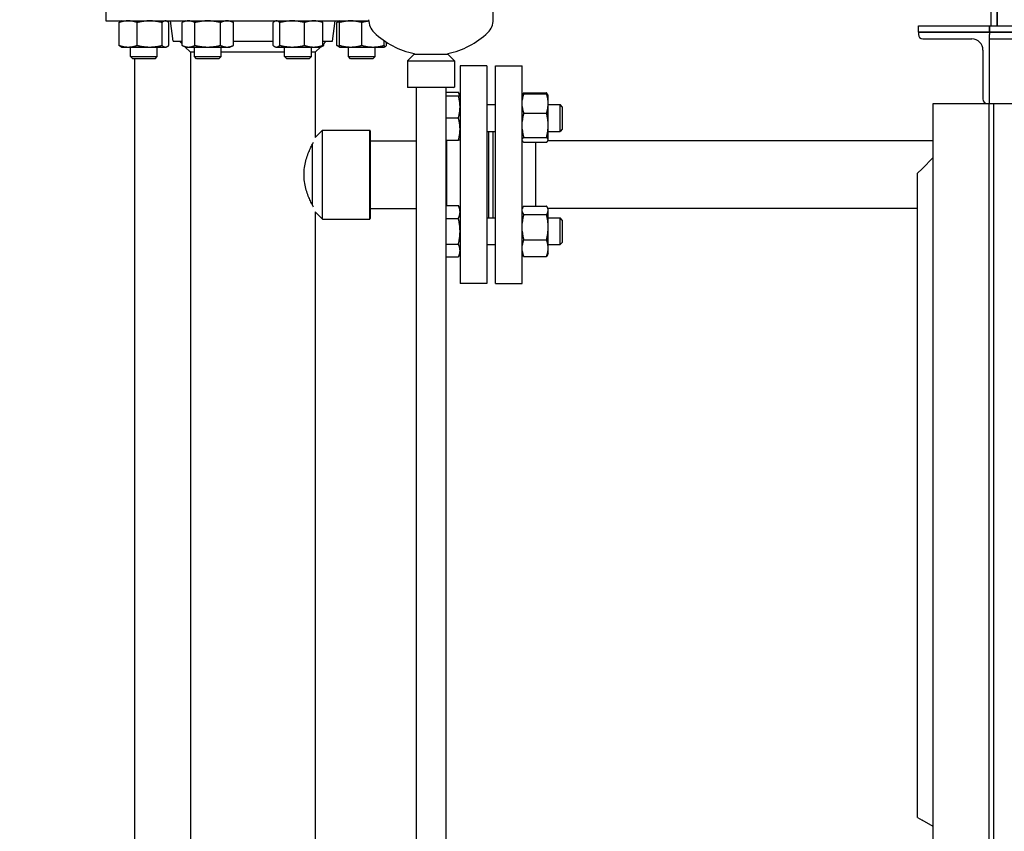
# Model space of a CAD drawing. Header units: inches. Extents: x 5 to 1128, y -85 to 748.
# Tile 95 of 256: x 120 to 148, y 299 to 321. Entities that reach past the tile are written whole.
import ezdxf

# ---------------------------------------------------------------- set-up
doc = ezdxf.new("R2010")
doc.units = ezdxf.units.IN
doc.header["$LTSCALE"] = 32
doc.header["$MEASUREMENT"] = 0
doc.layers.add('Dimension (ANSI)', color=7, linetype='Continuous', lineweight=25)
doc.layers.add('Visible (ANSI)', color=7, linetype='Continuous', lineweight=30)
doc.styles.add('Note Text (ANSI)', font='tahoma.ttf')
doc.dimstyles.new('SB Fraction-16 (ANSI)', dxfattribs={"dimscale": 32, "dimtxt": 0.125, "dimasz": 0.098425, "dimexe": 0.125, "dimexo": 0.0625, "dimgap": 0.031496, "dimtad": 0, "dimtih": 1, "dimtoh": 1, "dimdec": 4, "dimrnd": 1e-08, "dimzin": 0, "dimdsep": 46, "dimlunit": 5, "dimtxsty": 'Note Text (ANSI)', "dimcen": 0.09, "dimdle": 0.393701, "dimclrd": 256, "dimclre": 256, "dimclrt": 256, "dimadec": 0, "dimazin": 3, "dimtfac": 0.96, "dimtofl": 0, "dimtmove": 0, "dimatfit": 3, "dimfxl": 1, "dimfrac": 2, "dimtolj": 1, "dimtzin": 12, "dimlwd": -1, "dimlwe": -1, "dimarcsym": 0})

# ---------------------------------------------------------------- blocks, each defined once
blk = doc.blocks.new('*D16')
at = {"layer": 'Defpoints', "color": 0, "transparency": 16777216}
for p in [(170.307, 471.984), (79.417, 159.272), (130.37, 159.272)]:
    blk.add_point(p, dxfattribs=at)
at = {"layer": 'Dimension (ANSI)', "transparency": 16777216}
for p, q in [((168.307, 471.984), (75.417, 471.984)), ((79.417, 468.834), (79.417, 327.661)), ((79.417, 162.422), (79.417, 320.595)), ((128.37, 159.272), (75.417, 159.272))]:
    blk.add_line(p, q, dxfattribs=at)
for points in [[(78.892, 468.834), (79.942, 468.834), (79.417, 471.984)], [(78.892, 162.422), (79.942, 162.422), (79.417, 159.272)]]:
    blk.add_solid(points, dxfattribs=at)
at = {"layer": 'Dimension (ANSI)', "transparency": 16777216, "insert": (67.214, 326.653), "char_height": 4, "attachment_point": 1, "style": 'Note Text (ANSI)'}
blk.add_mtext('\\A1;312 11/16', dxfattribs=at)

msp = doc.modelspace()

# ---------------------------------------------------------------- linework, layer by layer
at = {"layer": 'Visible (ANSI)'}
for p, q in [((122.878, 322.42367), (122.878, 321.36367)), ((147.71351, 322.29117), (147.71351, 321.22547)), ((147.89281, 322.30117), (147.89281, 321.22547)), ((147.89281, 321.22547), (147.89281, 322.29117)), ((133.753, 321.39808), (133.753, 321.69618)), ((122.878, 321.36367), (130.25418, 321.36367)), ((123.24786, 320.67476), (123.24786, 321.31858)), ((123.31996, 321.36367), (123.29791, 321.35339)), ((123.75817, 320.67476), (123.75817, 321.31858)), ((124.45527, 320.67476), (124.45527, 321.31858)), ((124.56996, 321.36367), (124.59201, 321.35339)), ((124.64206, 320.67476), (124.64206, 321.31858)), ((124.76299, 320.79367), (124.693, 321.36367)), ((125.11132, 321.36367), (125.01463, 321.31858)), ((125.01463, 320.67476), (125.01463, 321.31858)), ((125.37548, 320.67476), (125.37548, 321.31858)), ((126.09716, 320.67476), (126.09716, 321.31858)), ((126.36132, 321.36367), (126.45801, 321.31858)), ((126.45801, 320.67476), (126.45801, 321.31858)), ((127.57259, 320.67476), (127.57259, 321.31858)), ((127.64468, 321.36367), (127.62264, 321.35339)), ((127.75937, 320.67476), (127.75937, 321.31858)), ((128.45647, 320.67476), (128.45647, 321.31858)), ((128.89468, 321.36367), (128.91673, 321.35339)), ((128.96678, 320.67476), (128.96678, 321.31858)), ((129.24302, 320.79367), (129.313, 321.36367)), ((129.36395, 320.67476), (129.36395, 321.31858)), ((129.43604, 321.36367), (129.414, 321.35339)), ((129.43604, 320.67476), (129.43604, 321.31858)), ((130.06104, 320.67476), (130.06104, 321.31858)), ((145.68226, 321.04617), (145.68226, 321.22547)), ((145.68226, 321.22547), (147.68226, 321.22547)), ((147.68226, 321.22547), (147.68226, 321.04617)), ((147.68226, 321.22547), (173.05726, 321.22547)), ((147.68226, 321.04617), (147.68226, 321.22547)), ((145.68226, 321.04617), (145.68226, 320.98367)), ((145.68226, 321.04617), (147.68226, 321.04617)), ((147.68226, 321.04617), (145.68226, 321.04617)), ((145.80726, 320.85867), (147.18226, 320.85867)), ((147.68226, 321.04617), (147.68226, 320.98367)), ((147.68226, 321.04617), (173.05726, 321.04617)), ((173.05726, 321.04617), (147.68226, 321.04617)), ((147.68226, 320.85867), (147.68226, 320.98367)), ((147.68226, 319.23367), (147.68226, 320.85867)), ((147.68226, 320.85867), (173.05726, 320.85867)), ((123.31996, 320.62967), (123.29791, 320.63995)), ((123.31996, 320.62967), (123.50302, 320.62967)), ((123.50302, 320.62967), (124.10672, 320.62967)), ((123.56996, 320.36117), (123.56996, 320.62967)), ((124.10672, 320.62967), (124.54866, 320.62967)), ((124.31996, 320.36117), (124.31996, 320.62967)), ((124.54866, 320.62967), (124.56996, 320.62967)), ((124.56996, 320.62967), (124.59201, 320.63995)), ((124.76299, 320.79367), (125.01463, 320.79367)), ((125.01463, 320.71954), (124.9405, 320.79367)), ((125.11132, 320.62967), (125.01463, 320.67476)), ((125.253, 320.48117), (125.09855, 320.63563)), ((125.11132, 320.62967), (125.19505, 320.62967)), ((125.19505, 320.62967), (125.73632, 320.62967)), ((125.36132, 320.36117), (125.36132, 320.62967)), ((125.73632, 320.62967), (126.27759, 320.62967)), ((126.11132, 320.36117), (126.11132, 320.62967)), ((126.27759, 320.62967), (126.36132, 320.62967)), ((126.36132, 320.62967), (126.45801, 320.67476)), ((126.45801, 320.79367), (127.57259, 320.79367)), ((127.64468, 320.62967), (127.62264, 320.63995)), ((127.64468, 320.62967), (127.66598, 320.62967)), ((127.66598, 320.62967), (128.10792, 320.62967)), ((127.89468, 320.36117), (127.89468, 320.62967)), ((128.10792, 320.62967), (128.71163, 320.62967)), ((128.64468, 320.36117), (128.64468, 320.62967)), ((128.71163, 320.62967), (128.89468, 320.62967)), ((128.753, 320.48117), (128.90746, 320.63563)), ((128.89468, 320.62967), (128.91673, 320.63995)), ((128.91673, 320.63995), (128.99137, 320.67476)), ((128.96678, 320.79367), (129.24302, 320.79367)), ((128.96678, 320.69495), (129.0655, 320.79367)), ((128.99137, 320.67476), (128.99137, 320.71954)), ((129.43604, 320.62967), (129.414, 320.63995)), ((129.43604, 320.62967), (129.74854, 320.62967)), ((129.68604, 320.36117), (129.68604, 320.62967)), ((129.74854, 320.62967), (130.37354, 320.62967)), ((130.37354, 320.62967), (130.68604, 320.62967)), ((130.43604, 320.36117), (130.43604, 320.62967)), ((130.68604, 320.67476), (130.68604, 320.80997)), ((130.68604, 320.62967), (130.70809, 320.63995)), ((130.75814, 320.67476), (130.75814, 320.76204)), ((123.56996, 320.36117), (124.31996, 320.36117)), ((123.63246, 320.29867), (123.56996, 320.36117)), ((124.25746, 320.29867), (124.31996, 320.36117)), ((125.253, 320.48117), (125.253, 290.19657)), ((125.36132, 320.48117), (125.253, 320.48117)), ((125.36132, 320.36117), (126.11132, 320.36117)), ((125.42382, 320.29867), (125.36132, 320.36117)), ((126.04882, 320.29867), (126.11132, 320.36117)), ((127.89468, 320.48117), (126.11132, 320.48117)), ((127.89468, 320.36117), (128.64468, 320.36117)), ((127.95718, 320.29867), (127.89468, 320.36117)), ((128.58218, 320.29867), (128.64468, 320.36117)), ((128.753, 320.48117), (128.64468, 320.48117)), ((128.753, 320.48117), (128.753, 318.09304)), ((129.68604, 320.36117), (130.43604, 320.36117)), ((129.74854, 320.29867), (129.68604, 320.36117)), ((130.37354, 320.29867), (130.43604, 320.36117)), ((131.53425, 320.42717), (131.34675, 320.23967)), ((131.53425, 320.44664), (131.53425, 320.42717)), ((131.53425, 320.42717), (132.47175, 320.42717)), ((132.47175, 320.44664), (132.47175, 320.42717)), ((132.47175, 320.42717), (132.65925, 320.23967)), ((147.49476, 320.54617), (147.49476, 319.17117)), ((124.25746, 320.29867), (123.63246, 320.29867)), ((123.68226, 320.29867), (123.68226, 227.5542)), ((126.04882, 320.29867), (125.42382, 320.29867)), ((128.58218, 320.29867), (127.95718, 320.29867)), ((130.37354, 320.29867), (129.74854, 320.29867)), ((131.34675, 320.23967), (132.65925, 320.23967)), ((131.34675, 320.23967), (131.34675, 319.50529)), ((132.65925, 320.23967), (132.65925, 319.50529)), ((132.818, 320.10617), (132.818, 313.98617)), ((133.568, 320.10617), (132.818, 320.10617)), ((133.568, 320.10617), (133.568, 313.98617)), ((133.813, 313.98617), (133.813, 320.10617)), ((133.813, 320.10617), (134.563, 320.10617)), ((134.563, 313.98617), (134.563, 320.10617)), ((131.34675, 319.50529), (132.65925, 319.50529)), ((131.36237, 319.48967), (131.34675, 319.50529)), ((132.64362, 319.48967), (131.36237, 319.48967)), ((131.583, 319.48967), (131.583, 290.25158)), ((132.423, 319.48967), (132.423, 290.25158)), ((132.64362, 319.48967), (132.65925, 319.50529)), ((132.423, 319.35885), (132.77292, 319.35885)), ((132.423, 319.26216), (132.77292, 319.26216)), ((132.818, 319.26216), (132.77292, 319.35885)), ((134.563, 319.27288), (134.56324, 319.2734)), ((134.56324, 319.2734), (134.5752, 319.29903)), ((134.60309, 319.3461), (135.24692, 319.3461)), ((134.60309, 319.31864), (135.24692, 319.31864)), ((135.28676, 319.2734), (135.27481, 319.29903)), ((135.292, 319.26216), (135.28676, 319.2734)), ((135.292, 319.04542), (135.292, 319.26216)), ((147.68226, 319.17117), (147.68226, 319.23367)), ((133.568, 319.01216), (133.813, 319.01216)), ((135.292, 318.43146), (135.292, 319.04542)), ((135.292, 319.01216), (135.6255, 319.01216)), ((135.6255, 318.26216), (135.6255, 319.01216)), ((135.688, 318.94966), (135.6255, 319.01216)), ((135.688, 318.94966), (135.688, 318.32466)), ((146.09976, 319.04617), (147.61976, 319.04617)), ((146.09976, 254.54617), (146.09976, 319.04617)), ((147.61976, 319.04617), (147.68226, 319.04617)), ((147.66226, 319.04617), (147.66226, 297.79617)), ((147.68226, 319.04617), (147.68226, 319.17117)), ((147.68226, 319.04617), (169.05726, 319.04617)), ((147.79726, 297.79617), (147.79726, 319.04617)), ((147.79726, 297.79617), (147.79726, 319.04617)), ((134.60309, 318.7722), (135.24692, 318.7722)), ((132.423, 318.63716), (132.77292, 318.63716)), ((135.292, 318.0232), (135.292, 318.43146)), ((128.753, 318.09304), (128.95613, 318.29617)), ((128.95613, 315.79617), (128.95613, 318.29617)), ((128.95613, 318.29617), (130.28425, 318.29617)), ((130.28425, 315.79617), (130.28425, 318.29617)), ((130.29988, 318.28054), (130.28425, 318.29617)), ((130.29988, 318.28054), (130.29988, 315.81179)), ((133.568, 318.26216), (133.813, 318.26216)), ((133.628, 315.83018), (133.628, 318.26216)), ((133.748, 315.83018), (133.748, 318.26216)), ((133.753, 315.83018), (133.753, 318.26216)), ((135.292, 318.26216), (135.6255, 318.26216)), ((135.688, 318.32466), (135.6255, 318.26216)), ((128.67488, 316.19021), (128.67488, 317.90213)), ((130.29988, 317.99617), (131.583, 317.99617)), ((132.423, 318.01216), (132.77292, 318.01216)), ((132.423, 317.99617), (132.438, 317.99617)), ((132.438, 318.01216), (132.438, 316.17687)), ((134.563, 318.00144), (134.56324, 318.00092)), ((134.60309, 318.09072), (135.24692, 318.09072)), ((134.60309, 317.95568), (135.24692, 317.95568)), ((134.943, 316.16412), (134.943, 317.95568)), ((146.09976, 317.99617), (135.28432, 317.99617)), ((135.28676, 318.00092), (135.28455, 317.99617)), ((135.292, 318.01216), (135.28676, 318.00092)), ((135.292, 318.01216), (135.292, 318.0232)), ((145.78726, 317.21277), (146.09976, 317.52527)), ((145.78726, 317.21277), (145.66226, 317.08777)), ((145.66226, 298.99247), (145.66226, 317.08777)), ((132.423, 316.17687), (132.77292, 316.17687)), ((132.818, 316.08018), (132.77292, 316.17687)), ((134.60309, 316.16412), (135.24692, 316.16412)), ((128.753, 315.99929), (128.95613, 315.79617)), ((128.753, 315.99929), (128.753, 296.04617)), ((130.29988, 316.09617), (131.583, 316.09617)), ((134.563, 316.0909), (134.5752, 316.11705)), ((134.60309, 315.9266), (135.24692, 315.9266)), ((135.292, 316.08018), (135.27481, 316.11705)), ((145.66226, 316.09617), (135.28455, 316.09617)), ((135.292, 316.04536), (135.292, 316.08018)), ((135.292, 315.57213), (135.292, 316.04536)), ((128.95613, 315.79617), (130.28425, 315.79617)), ((130.29988, 315.81179), (130.28425, 315.79617)), ((132.423, 315.81602), (132.77292, 315.81602)), ((133.568, 315.83018), (133.813, 315.83018)), ((135.292, 315.83018), (135.6255, 315.83018)), ((135.6255, 315.08018), (135.6255, 315.83018)), ((135.688, 315.76768), (135.6255, 315.83018)), ((135.688, 315.76768), (135.688, 315.14268)), ((135.292, 314.98195), (135.292, 315.57213)), ((132.423, 315.09434), (132.77292, 315.09434)), ((133.568, 315.08018), (133.813, 315.08018)), ((134.60309, 315.21766), (135.24692, 315.21766)), ((135.292, 315.08018), (135.6255, 315.08018)), ((135.688, 315.14268), (135.6255, 315.08018)), ((132.818, 314.83018), (132.77292, 314.73349)), ((134.563, 314.81946), (134.5752, 314.79331)), ((135.292, 314.83018), (135.27481, 314.79331)), ((135.292, 314.83018), (135.292, 314.98195)), ((132.423, 314.73349), (132.77292, 314.73349)), ((134.60309, 314.74624), (135.24692, 314.74624)), ((133.568, 313.98617), (132.818, 313.98617)), ((133.813, 313.98617), (134.563, 313.98617)), ((145.66226, 298.99247), (145.78726, 298.9203)), ((146.09976, 298.73988), (145.78726, 298.9203))]:
    msp.add_line(p, q, dxfattribs=at)
for centre, radius, start, end in [((130.753, 321.39808), 0.5, 180, 226.444163), ((133.253, 321.39808), 0.5, 313.555837, 0), ((132.003, 322.71273), 2.31406, 226.444163, 258.312958), ((132.003, 322.71273), 2.31406, 281.687042, 313.555837), ((145.80726, 320.98367), 0.125, 180, 270), ((147.18226, 320.54617), 0.3125, 0, 90), ((147.61976, 319.17117), 0.125, 180, 270)]:
    msp.add_arc(centre, radius, start, end, dxfattribs=at)
for points, weights in [([(123.50302, 321.36367), (123.3846, 321.36367), (123.24786, 321.31858)], [1, 1.0379548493, 1]), ([(123.24786, 321.31858), (123.27425, 321.34236), (123.29791, 321.35339)], [1, 1.01965956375, 1.01895290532]), ([(123.75817, 321.31858), (123.62144, 321.36367), (123.50302, 321.36367)], [1, 1.0379548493, 1]), ([(124.10672, 321.36367), (123.94496, 321.36367), (123.75817, 321.31858)], [1, 1.0379548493, 1]), ([(124.45527, 321.31858), (124.26848, 321.36367), (124.10672, 321.36367)], [1, 1.0379548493, 1]), ([(124.54866, 321.36367), (124.50532, 321.36367), (124.45527, 321.31858)], [1, 1.0379548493, 1]), ([(124.64206, 321.31858), (124.59201, 321.36367), (124.54866, 321.36367)], [1, 1.0379548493, 1]), ([(125.19505, 321.36367), (125.11132, 321.36367), (125.01463, 321.31858)], [1, 1.0379548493, 1]), ([(125.37548, 321.31858), (125.27879, 321.36367), (125.19505, 321.36367)], [1, 1.0379548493, 1]), ([(125.73632, 321.36367), (125.56885, 321.36367), (125.37548, 321.31858)], [1, 1.0379548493, 1]), ([(126.09716, 321.31858), (125.90379, 321.36367), (125.73632, 321.36367)], [1, 1.0379548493, 1]), ([(126.27759, 321.36367), (126.19385, 321.36367), (126.09716, 321.31858)], [1, 1.0379548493, 1]), ([(126.45801, 321.31858), (126.36132, 321.36367), (126.27759, 321.36367)], [1, 1.0379548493, 1]), ([(127.66598, 321.36367), (127.62264, 321.36367), (127.57259, 321.31858)], [1, 1.0379548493, 1]), ([(127.75937, 321.31858), (127.70932, 321.36367), (127.66598, 321.36367)], [1, 1.0379548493, 1]), ([(128.10792, 321.36367), (127.94616, 321.36367), (127.75937, 321.31858)], [1, 1.0379548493, 1]), ([(128.45647, 321.31858), (128.26968, 321.36367), (128.10792, 321.36367)], [1, 1.0379548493, 1]), ([(128.71163, 321.36367), (128.59321, 321.36367), (128.45647, 321.31858)], [1, 1.0379548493, 1]), ([(128.96678, 321.31858), (128.83004, 321.36367), (128.71163, 321.36367)], [1, 1.0379548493, 1]), ([(128.91673, 321.35339), (128.94039, 321.34236), (128.96678, 321.31858)], [1.01895290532, 1.01965956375, 1]), ([(129.36395, 321.31858), (129.39034, 321.34236), (129.414, 321.35339)], [1, 1.01965956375, 1.01895290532]), ([(129.43604, 321.33966), (129.40116, 321.33085), (129.36395, 321.31858)], [1.01477953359, 1.01005189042, 1]), ([(129.43604, 321.31858), (129.43604, 321.36367), (129.43604, 321.36367)], [1, 1.0379548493, 1]), ([(129.74854, 321.36367), (129.60351, 321.36367), (129.43604, 321.31858)], [1, 1.0379548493, 1]), ([(130.06104, 321.31858), (129.89358, 321.36367), (129.74854, 321.36367)], [1, 1.0379548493, 1]), ([(130.25471, 321.35673), (130.16369, 321.34622), (130.06104, 321.31858)], [1.01815504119, 1.02292795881, 1]), ([(123.29791, 320.63995), (123.27425, 320.65098), (123.24786, 320.67476)], [1.01895290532, 1.01965956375, 1]), ([(123.24786, 320.67476), (123.3846, 320.62967), (123.50302, 320.62967)], [1, 1.0379548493, 1]), ([(123.50302, 320.62967), (123.62144, 320.62967), (123.75817, 320.67476)], [1, 1.0379548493, 1]), ([(123.75817, 320.67476), (123.94496, 320.62967), (124.10672, 320.62967)], [1, 1.0379548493, 1]), ([(124.10672, 320.62967), (124.26848, 320.62967), (124.45527, 320.67476)], [1, 1.0379548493, 1]), ([(124.45527, 320.67476), (124.50532, 320.62967), (124.54866, 320.62967)], [1, 1.0379548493, 1]), ([(124.54866, 320.62967), (124.59201, 320.62967), (124.64206, 320.67476)], [1, 1.0379548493, 1]), ([(125.01463, 320.67476), (125.11132, 320.62967), (125.19505, 320.62967)], [1, 1.0379548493, 1]), ([(125.19505, 320.62967), (125.27879, 320.62967), (125.37548, 320.67476)], [1, 1.0379548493, 1]), ([(125.37548, 320.67476), (125.56885, 320.62967), (125.73632, 320.62967)], [1, 1.0379548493, 1]), ([(125.73632, 320.62967), (125.90379, 320.62967), (126.09716, 320.67476)], [1, 1.0379548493, 1]), ([(126.09716, 320.67476), (126.19385, 320.62967), (126.27759, 320.62967)], [1, 1.0379548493, 1]), ([(126.27759, 320.62967), (126.36132, 320.62967), (126.45801, 320.67476)], [1, 1.0379548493, 1]), ([(127.57259, 320.67476), (127.62264, 320.62967), (127.66598, 320.62967)], [1, 1.0379548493, 1]), ([(127.66598, 320.62967), (127.70932, 320.62967), (127.75937, 320.67476)], [1, 1.0379548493, 1]), ([(127.75937, 320.67476), (127.94616, 320.62967), (128.10792, 320.62967)], [1, 1.0379548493, 1]), ([(128.10792, 320.62967), (128.26968, 320.62967), (128.45647, 320.67476)], [1, 1.0379548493, 1]), ([(128.45647, 320.67476), (128.59321, 320.62967), (128.71163, 320.62967)], [1, 1.0379548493, 1]), ([(128.71163, 320.62967), (128.83004, 320.62967), (128.96678, 320.67476)], [1, 1.0379548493, 1]), ([(128.96678, 320.67476), (128.94039, 320.65098), (128.91673, 320.63995)], [1, 1.01965956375, 1.01895290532]), ([(128.94039, 320.65368), (128.96506, 320.66249), (128.99137, 320.67476)], [1.01477953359, 1.01005189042, 1]), ([(129.36395, 320.67476), (129.40116, 320.66249), (129.43604, 320.65368)], [1, 1.01005189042, 1.01477953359]), ([(129.414, 320.63995), (129.39034, 320.65098), (129.36395, 320.67476)], [1.01895290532, 1.01965956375, 1]), ([(129.43604, 320.67476), (129.60351, 320.62967), (129.74854, 320.62967)], [1, 1.0379548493, 1]), ([(129.43604, 320.62967), (129.43604, 320.62967), (129.43604, 320.67476)], [1, 1.0379548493, 1]), ([(129.74854, 320.62967), (129.89358, 320.62967), (130.06104, 320.67476)], [1, 1.0379548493, 1]), ([(130.06104, 320.67476), (130.22851, 320.62967), (130.37354, 320.62967)], [1, 1.0379548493, 1]), ([(130.37354, 320.62967), (130.51858, 320.62967), (130.68604, 320.67476)], [1, 1.0379548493, 1]), ([(130.68604, 320.63218), (130.71966, 320.64009), (130.75814, 320.67476)], [1.01375847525, 1.02892942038, 1]), ([(130.68604, 320.67476), (130.68604, 320.62967), (130.68604, 320.62967)], [1, 1.0379548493, 1]), ([(132.80772, 319.26216), (132.79669, 319.30787), (132.77292, 319.35885)], [1.01895290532, 1.01965956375, 1]), ([(132.77292, 319.26216), (132.818, 319.26216), (132.818, 319.26216)], [1, 1.0379548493, 1]), ([(132.818, 318.94966), (132.818, 319.09469), (132.77292, 319.26216)], [1, 1.0379548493, 1]), ([(134.60309, 319.31864), (134.57277, 319.22019), (134.563, 319.13346)], [1, 1.02520879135, 1.01693131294]), ([(134.56324, 319.2734), (134.57313, 319.2946), (134.60309, 319.31864)], [1.01712621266, 1.02490458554, 1]), ([(134.60309, 319.3461), (134.57932, 319.31254), (134.56828, 319.28246)], [1, 1.01965956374, 1.01895290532]), ([(135.28172, 319.28246), (135.27069, 319.31254), (135.24692, 319.3461)], [1.01895290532, 1.01965956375, 1]), ([(135.292, 319.04542), (135.292, 319.17222), (135.24692, 319.31864)], [1, 1.0379548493, 1]), ([(135.24692, 319.31864), (135.27688, 319.2946), (135.28676, 319.2734)], [1, 1.02490458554, 1.01712621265]), ([(132.77292, 318.63716), (132.818, 318.80463), (132.818, 318.94966)], [1, 1.0379548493, 1]), ([(134.563, 318.95739), (134.57277, 318.87066), (134.60309, 318.7722)], [1.01693131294, 1.02520879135, 1]), ([(135.24692, 318.7722), (135.292, 318.91862), (135.292, 319.04542)], [1, 1.0379548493, 1]), ([(134.60309, 318.7722), (134.57277, 318.64942), (134.563, 318.54125)], [1, 1.02520879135, 1.01693131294]), ([(135.292, 318.43146), (135.292, 318.5896), (135.24692, 318.7722)], [1, 1.0379548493, 1]), ([(132.818, 318.32466), (132.818, 318.46969), (132.77292, 318.63716)], [1, 1.0379548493, 1]), ([(135.24692, 318.09072), (135.292, 318.27332), (135.292, 318.43146)], [1, 1.0379548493, 1]), ([(132.77292, 318.01216), (132.818, 318.17963), (132.818, 318.32466)], [1, 1.0379548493, 1]), ([(134.563, 318.32167), (134.57277, 318.21351), (134.60309, 318.09072)], [1.01693131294, 1.02520879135, 1]), ([(132.818, 318.01216), (132.818, 318.01216), (132.77292, 318.01216)], [1, 1.0379548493, 1]), ([(134.60309, 318.09072), (134.57277, 318.06639), (134.563, 318.04496)], [1, 1.02520879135, 1.01693131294]), ([(134.563, 318.00144), (134.57277, 317.98001), (134.60309, 317.95568)], [1.01693131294, 1.02520879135, 1]), ([(135.292, 318.0232), (135.292, 318.05454), (135.24692, 318.09072)], [1, 1.0379548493, 1]), ([(135.24692, 317.95568), (135.292, 317.99186), (135.292, 318.0232)], [1, 1.0379548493, 1]), ([(132.818, 315.99645), (132.818, 316.08018), (132.77292, 316.17687)], [1, 1.0379548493, 1]), ([(134.60309, 316.16412), (134.57277, 316.12132), (134.563, 316.08363)], [1, 1.02520879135, 1.01693131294]), ([(135.292, 316.04536), (135.292, 316.10048), (135.24692, 316.16412)], [1, 1.0379548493, 1]), ([(132.77292, 315.81602), (132.818, 315.91271), (132.818, 315.99645)], [1, 1.0379548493, 1]), ([(134.563, 316.0071), (134.57277, 315.9694), (134.60309, 315.9266)], [1.01693131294, 1.02520879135, 1]), ([(134.60309, 315.9266), (134.57277, 315.79887), (134.563, 315.68635)], [1, 1.02520879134, 1.01693131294]), ([(135.24692, 315.9266), (135.292, 315.99024), (135.292, 316.04536)], [1, 1.0379548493, 1]), ([(135.292, 315.57213), (135.292, 315.73664), (135.24692, 315.9266)], [1, 1.0379548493, 1]), ([(132.818, 315.45518), (132.818, 315.62265), (132.77292, 315.81602)], [1, 1.0379548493, 1]), ([(132.77292, 315.09434), (132.818, 315.28771), (132.818, 315.45518)], [1, 1.0379548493, 1]), ([(134.563, 315.45792), (134.57277, 315.3454), (134.60309, 315.21766)], [1.01693131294, 1.02520879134, 1]), ([(135.24692, 315.21766), (135.292, 315.40762), (135.292, 315.57213)], [1, 1.0379548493, 1]), ([(132.818, 314.91391), (132.818, 314.99765), (132.77292, 315.09434)], [1, 1.0379548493, 1]), ([(134.60309, 315.21766), (134.57277, 315.13272), (134.563, 315.0579)], [1, 1.02520879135, 1.01693131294]), ([(135.292, 314.98195), (135.292, 315.09134), (135.24692, 315.21766)], [1, 1.0379548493, 1]), ([(132.77292, 314.73349), (132.818, 314.83018), (132.818, 314.91391)], [1, 1.0379548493, 1]), ([(134.563, 314.906), (134.57277, 314.83118), (134.60309, 314.74624)], [1.01693131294, 1.02520879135, 1]), ([(134.60309, 314.74624), (134.5857, 314.77079), (134.5752, 314.79331)], [1, 1.01430807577, 1.01782854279]), ([(135.24692, 314.74624), (135.292, 314.87256), (135.292, 314.98195)], [1, 1.0379548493, 1]), ([(135.27481, 314.79331), (135.26431, 314.77079), (135.24692, 314.74624)], [1.01782854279, 1.01430807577, 1])]:
    msp.add_rational_spline(points, weights, degree=2, dxfattribs=at)
for points, knots in [([(128.43914, 317.04617), (128.43914, 317.11088), (128.44365, 317.17708), (128.46131, 317.30757), (128.47442, 317.37186), (128.50629, 317.49435), (128.52502, 317.55268), (128.56414, 317.6603), (128.58449, 317.7096), (128.62298, 317.79673), (128.64256, 317.83779), (128.67744, 317.90762), (128.69294, 317.93714), (128.70613, 317.96167)], [0, 0, 0, 0, 0.49306892, 0.49306892, 0.98613784, 0.98613784, 1.47920675, 1.47920675, 1.97227567, 1.97227567, 2.46283434, 2.46283434, 2.9122209, 2.9122209, 2.9122209, 2.9122209]), ([(128.70613, 316.13067), (128.69294, 316.1552), (128.67744, 316.18472), (128.64256, 316.25455), (128.62298, 316.29561), (128.58449, 316.38274), (128.56414, 316.43204), (128.52502, 316.53966), (128.50629, 316.59799), (128.47442, 316.72048), (128.46131, 316.78477), (128.44365, 316.91526), (128.43914, 316.98146), (128.43914, 317.04617)], [12.82582046, 12.82582046, 12.82582046, 12.82582046, 13.27520702, 13.27520702, 13.76576568, 13.76576568, 14.2588346, 14.2588346, 14.75190352, 14.75190352, 15.24497244, 15.24497244, 15.73804135, 15.73804135, 15.73804135, 15.73804135])]:
    msp.add_open_spline(points, degree=3, knots=knots, dxfattribs=at)

# ---------------------------------------------------------------- dimensions: what is measured, and where the dimension line sits
at = {"layer": 'Dimension (ANSI)'}
dim = msp.add_linear_dim(base=(79.41701, 159.27197), p1=(170.30726, 471.98367), p2=(130.36976, 159.27197), angle=270, dimstyle='SB Fraction-16 (ANSI)', override={"dimgap": 0.031496, "dimdec": 4, "dimtol": 0, "dimlim": 0, "dimtp": 0, "dimtm": 0, "dimtdec": 2, "dimatfit": 1}, dxfattribs=at)
dim.commit()
dim.dimension.update_dxf_attribs({"geometry": '*D16', "text_midpoint": (79.41701, 324.12782), "dimtype": 160})

doc.saveas('drawing.dxf')
